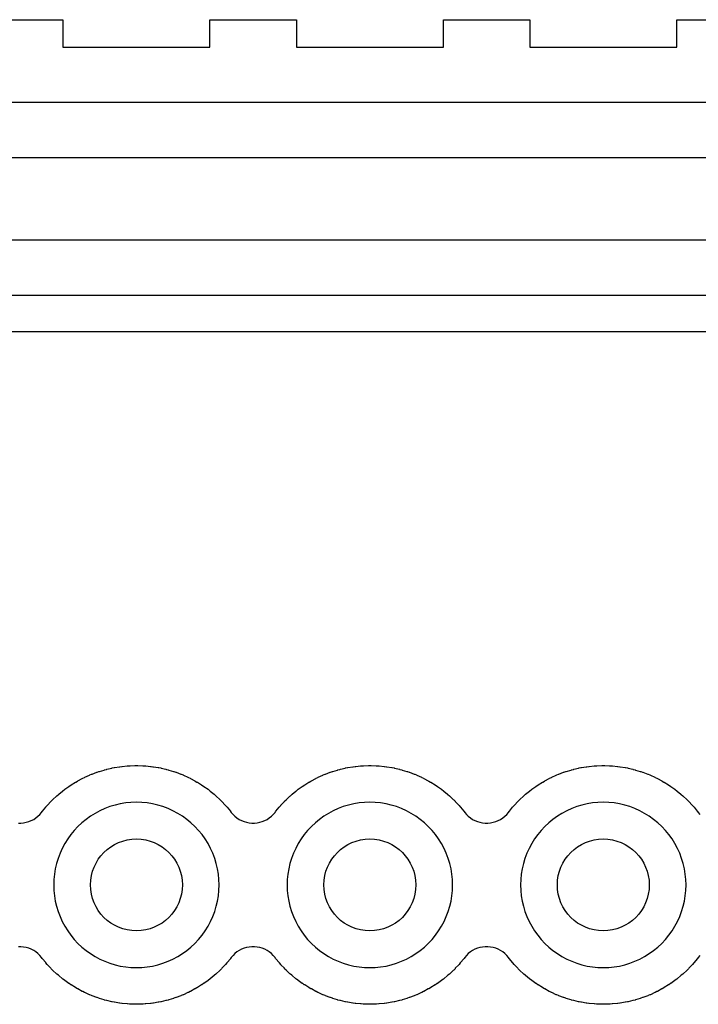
# Model space of a CAD drawing. Header units: millimetres. Extents: x 0 to 200, y 0 to 150.
# Tile 5 of 36: x 38 to 45, y 6 to 17. Entities that reach past the tile are written whole.
import ezdxf

# ---------------------------------------------------------------- set-up
doc = ezdxf.new("R2010")
doc.units = ezdxf.units.MM
for name, color, linetype in [('COPPER_KEEP_ref', 8, 'Continuous'), ('COPPER_REMOVE', 3, 'Continuous'), ('DRILL_1.0', 4, 'Continuous')]:
    doc.layers.add(name, color=color, linetype=linetype)

msp = doc.modelspace()

# ---------------------------------------------------------------- linework, layer by layer
at = {"layer": 'COPPER_KEEP_ref'}
for points in [[(37.41, 17.023), (38.35, 17.023), (38.35, 16.723), (39.95, 16.723), (39.95, 17.023), (40.89, 17.023), (40.89, 16.723), (42.49, 16.723), (42.49, 17.023), (43.43, 17.023), (43.43, 16.723), (45.03, 16.723), (45.03, 17.023), (45.97, 17.023), (45.97, 16.723), (47.57, 16.723), (47.57, 17.023), (48.51, 17.023), (48.51, 16.723), (50.11, 16.723), (50.11, 17.023), (51.05, 17.023), (51.05, 16.723), (52.65, 16.723)], [(54.39, 16.123), (31.826, 16.123)], [(31.7, 15.523), (54.09, 15.523)], [(51.85, 14.623), (30.424, 14.623)], [(30.3, 14.023), (51.55, 14.023)], [(50.85, 13.623), (30.302, 13.623)], [(37.866, 8.276), (37.894, 8.276), (37.923, 8.279), (37.952, 8.285), (37.979, 8.293), (38.006, 8.304), (38.032, 8.317), (38.056, 8.333), (38.079, 8.351), (38.099, 8.371), (38.118, 8.393), (38.125, 8.403), (38.128, 8.407), (38.163, 8.448), (38.166, 8.452), (38.18, 8.468), (38.183, 8.472), (38.22, 8.511), (38.223, 8.515), (38.238, 8.53), (38.242, 8.533), (38.281, 8.57), (38.285, 8.573), (38.301, 8.587), (38.305, 8.59), (38.346, 8.625), (38.35, 8.628), (38.367, 8.641), (38.371, 8.644), (38.415, 8.675), (38.419, 8.678), (38.437, 8.69), (38.441, 8.692), (38.487, 8.721), (38.491, 8.723), (38.509, 8.734), (38.514, 8.736), (38.561, 8.762), (38.566, 8.764), (38.585, 8.773), (38.589, 8.776), (38.638, 8.798), (38.643, 8.8), (38.662, 8.808), (38.667, 8.81), (38.718, 8.829), (38.722, 8.83), (38.742, 8.837), (38.747, 8.839), (38.799, 8.854), (38.803, 8.856), (38.824, 8.861), (38.829, 8.862), (38.881, 8.875), (38.886, 8.876), (38.907, 8.88), (38.912, 8.881), (38.965, 8.89), (38.97, 8.89), (38.991, 8.893), (38.996, 8.894), (39.049, 8.899), (39.054, 8.899), (39.076, 8.901), (39.081, 8.901), (39.134, 8.903), (39.139, 8.903), (39.161, 8.903), (39.166, 8.903), (39.219, 8.901), (39.224, 8.901), (39.246, 8.899), (39.251, 8.899), (39.304, 8.894), (39.309, 8.893), (39.33, 8.89), (39.335, 8.89), (39.388, 8.881), (39.393, 8.88), (39.414, 8.876), (39.419, 8.875), (39.471, 8.862), (39.476, 8.861), (39.497, 8.856), (39.501, 8.854), (39.553, 8.839), (39.558, 8.837), (39.578, 8.83), (39.582, 8.829), (39.633, 8.81), (39.638, 8.808), (39.657, 8.8), (39.662, 8.798), (39.711, 8.776), (39.715, 8.773), (39.734, 8.764), (39.739, 8.762), (39.786, 8.736), (39.791, 8.734), (39.809, 8.723), (39.813, 8.721), (39.859, 8.692), (39.863, 8.69), (39.881, 8.678), (39.885, 8.675), (39.929, 8.644), (39.933, 8.641), (39.95, 8.628), (39.954, 8.625), (39.995, 8.59), (39.999, 8.587), (40.015, 8.573), (40.019, 8.57), (40.058, 8.533), (40.062, 8.53), (40.077, 8.515), (40.08, 8.511), (40.117, 8.472), (40.12, 8.468), (40.134, 8.452), (40.137, 8.448), (40.172, 8.407), (40.175, 8.403), (40.182, 8.393), (40.201, 8.371), (40.221, 8.351), (40.244, 8.333), (40.268, 8.317), (40.294, 8.304), (40.321, 8.293), (40.348, 8.285), (40.377, 8.279), (40.406, 8.276), (40.434, 8.276), (40.463, 8.279), (40.492, 8.285), (40.519, 8.293), (40.546, 8.304), (40.572, 8.317), (40.596, 8.333), (40.619, 8.351), (40.639, 8.371), (40.658, 8.393), (40.665, 8.403), (40.668, 8.407), (40.703, 8.448), (40.706, 8.452), (40.72, 8.468), (40.723, 8.472), (40.76, 8.511), (40.763, 8.515), (40.778, 8.53), (40.782, 8.533), (40.821, 8.57), (40.825, 8.573), (40.841, 8.587), (40.845, 8.59), (40.886, 8.625), (40.89, 8.628), (40.907, 8.641), (40.911, 8.644), (40.955, 8.675), (40.959, 8.678), (40.977, 8.69), (40.981, 8.692), (41.027, 8.721), (41.031, 8.723), (41.049, 8.734), (41.054, 8.736), (41.101, 8.762), (41.106, 8.764), (41.125, 8.773), (41.129, 8.776), (41.178, 8.798), (41.183, 8.8), (41.202, 8.808), (41.207, 8.81), (41.258, 8.829), (41.262, 8.83), (41.282, 8.837), (41.287, 8.839), (41.339, 8.854), (41.343, 8.856), (41.364, 8.861), (41.369, 8.862), (41.421, 8.875), (41.426, 8.876), (41.447, 8.88), (41.452, 8.881), (41.505, 8.89), (41.51, 8.89), (41.531, 8.893), (41.536, 8.894), (41.589, 8.899), (41.594, 8.899), (41.616, 8.901), (41.621, 8.901), (41.674, 8.903), (41.679, 8.903), (41.701, 8.903), (41.706, 8.903), (41.759, 8.901), (41.764, 8.901), (41.786, 8.899), (41.791, 8.899), (41.844, 8.894), (41.849, 8.893), (41.87, 8.89), (41.875, 8.89), (41.928, 8.881), (41.933, 8.88), (41.954, 8.876), (41.959, 8.875), (42.011, 8.862), (42.016, 8.861), (42.037, 8.856), (42.041, 8.854), (42.093, 8.839), (42.098, 8.837), (42.118, 8.83), (42.122, 8.829), (42.173, 8.81), (42.178, 8.808), (42.197, 8.8), (42.202, 8.798), (42.251, 8.776), (42.255, 8.773), (42.274, 8.764), (42.279, 8.762), (42.326, 8.736), (42.331, 8.734), (42.349, 8.723), (42.353, 8.721), (42.399, 8.692), (42.403, 8.69), (42.421, 8.678), (42.425, 8.675), (42.469, 8.644), (42.473, 8.641), (42.49, 8.628), (42.494, 8.625), (42.535, 8.59), (42.539, 8.587), (42.555, 8.573), (42.559, 8.57), (42.598, 8.533), (42.602, 8.53), (42.617, 8.515), (42.62, 8.511), (42.657, 8.472), (42.66, 8.468), (42.674, 8.452), (42.677, 8.448), (42.712, 8.407), (42.715, 8.403), (42.722, 8.393), (42.741, 8.371), (42.761, 8.351), (42.784, 8.333), (42.808, 8.317), (42.834, 8.304), (42.861, 8.293), (42.888, 8.285), (42.917, 8.279), (42.946, 8.276), (42.974, 8.276), (43.003, 8.279), (43.032, 8.285), (43.059, 8.293), (43.086, 8.304), (43.112, 8.317), (43.136, 8.333), (43.159, 8.351), (43.179, 8.371), (43.198, 8.393), (43.205, 8.403), (43.208, 8.407), (43.243, 8.448), (43.246, 8.452), (43.26, 8.468), (43.263, 8.472), (43.3, 8.511), (43.303, 8.515), (43.318, 8.53), (43.322, 8.533), (43.361, 8.57), (43.365, 8.573), (43.381, 8.587), (43.385, 8.59), (43.426, 8.625), (43.43, 8.628), (43.447, 8.641), (43.451, 8.644), (43.495, 8.675), (43.499, 8.678), (43.517, 8.69), (43.521, 8.692), (43.567, 8.721), (43.571, 8.723), (43.589, 8.734), (43.594, 8.736), (43.641, 8.762), (43.646, 8.764), (43.665, 8.773), (43.669, 8.776), (43.718, 8.798), (43.723, 8.8), (43.742, 8.808), (43.747, 8.81), (43.798, 8.829), (43.802, 8.83), (43.822, 8.837), (43.827, 8.839), (43.879, 8.854), (43.883, 8.856), (43.904, 8.861), (43.909, 8.862), (43.961, 8.875), (43.966, 8.876), (43.987, 8.88), (43.992, 8.881), (44.045, 8.89), (44.05, 8.89), (44.071, 8.893), (44.076, 8.894), (44.129, 8.899), (44.134, 8.899), (44.156, 8.901), (44.161, 8.901), (44.214, 8.903), (44.219, 8.903), (44.241, 8.903), (44.246, 8.903), (44.299, 8.901), (44.304, 8.901), (44.326, 8.899), (44.331, 8.899), (44.384, 8.894), (44.389, 8.893), (44.41, 8.89), (44.415, 8.89), (44.468, 8.881), (44.473, 8.88), (44.494, 8.876), (44.499, 8.875), (44.551, 8.862), (44.556, 8.861), (44.577, 8.856), (44.581, 8.854), (44.633, 8.839), (44.638, 8.837), (44.658, 8.83), (44.662, 8.829), (44.713, 8.81), (44.718, 8.808), (44.737, 8.8), (44.742, 8.798), (44.791, 8.776), (44.795, 8.773), (44.814, 8.764), (44.819, 8.762), (44.866, 8.736), (44.871, 8.734), (44.889, 8.723), (44.893, 8.721), (44.939, 8.692), (44.943, 8.69), (44.961, 8.678), (44.965, 8.675), (45.009, 8.644), (45.013, 8.641), (45.03, 8.628), (45.034, 8.625), (45.075, 8.59), (45.079, 8.587), (45.095, 8.573), (45.099, 8.57), (45.138, 8.533), (45.142, 8.53), (45.157, 8.515), (45.16, 8.511), (45.197, 8.472), (45.2, 8.468), (45.214, 8.452), (45.217, 8.448), (45.252, 8.407), (45.255, 8.403), (45.262, 8.393), (45.281, 8.371)], [(45.281, 6.835), (45.262, 6.813), (45.255, 6.803), (45.252, 6.799), (45.217, 6.758), (45.214, 6.754), (45.2, 6.738), (45.197, 6.734), (45.16, 6.695), (45.157, 6.691), (45.142, 6.676), (45.138, 6.673), (45.099, 6.636), (45.095, 6.633), (45.079, 6.619), (45.075, 6.616), (45.034, 6.581), (45.03, 6.578), (45.013, 6.565), (45.009, 6.562), (44.965, 6.531), (44.961, 6.528), (44.943, 6.516), (44.939, 6.514), (44.893, 6.485), (44.889, 6.483), (44.871, 6.472), (44.866, 6.47), (44.819, 6.444), (44.814, 6.442), (44.795, 6.433), (44.791, 6.43), (44.742, 6.408), (44.737, 6.406), (44.718, 6.398), (44.713, 6.396), (44.662, 6.377), (44.658, 6.376), (44.638, 6.369), (44.633, 6.367), (44.581, 6.352), (44.577, 6.35), (44.556, 6.345), (44.551, 6.344), (44.499, 6.331), (44.494, 6.33), (44.473, 6.326), (44.468, 6.325), (44.415, 6.316), (44.41, 6.316), (44.389, 6.313), (44.384, 6.312), (44.331, 6.307), (44.326, 6.307), (44.304, 6.305), (44.299, 6.305), (44.246, 6.303), (44.241, 6.303), (44.219, 6.303), (44.214, 6.303), (44.161, 6.305), (44.156, 6.305), (44.134, 6.307), (44.129, 6.307), (44.076, 6.312), (44.071, 6.313), (44.05, 6.316), (44.045, 6.316), (43.992, 6.325), (43.987, 6.326), (43.966, 6.33), (43.961, 6.331), (43.909, 6.344), (43.904, 6.345), (43.883, 6.35), (43.879, 6.352), (43.827, 6.367), (43.822, 6.369), (43.802, 6.376), (43.798, 6.377), (43.747, 6.396), (43.742, 6.398), (43.723, 6.406), (43.718, 6.408), (43.669, 6.43), (43.665, 6.433), (43.646, 6.442), (43.641, 6.444), (43.594, 6.47), (43.589, 6.472), (43.571, 6.483), (43.567, 6.485), (43.521, 6.514), (43.517, 6.516), (43.499, 6.528), (43.495, 6.531), (43.451, 6.562), (43.447, 6.565), (43.43, 6.578), (43.426, 6.581), (43.385, 6.616), (43.381, 6.619), (43.365, 6.633), (43.361, 6.636), (43.322, 6.673), (43.318, 6.676), (43.303, 6.691), (43.3, 6.695), (43.263, 6.734), (43.26, 6.738), (43.246, 6.754), (43.243, 6.758), (43.208, 6.799), (43.205, 6.803), (43.198, 6.813), (43.179, 6.835), (43.159, 6.855), (43.136, 6.873), (43.112, 6.889), (43.086, 6.902), (43.059, 6.913), (43.032, 6.921), (43.003, 6.927), (42.974, 6.93), (42.946, 6.93), (42.917, 6.927), (42.888, 6.921), (42.861, 6.913), (42.834, 6.902), (42.808, 6.889), (42.784, 6.873), (42.761, 6.855), (42.741, 6.835), (42.722, 6.813), (42.715, 6.803), (42.712, 6.799), (42.677, 6.758), (42.674, 6.754), (42.66, 6.738), (42.657, 6.734), (42.62, 6.695), (42.617, 6.691), (42.602, 6.676), (42.598, 6.673), (42.559, 6.636), (42.555, 6.633), (42.539, 6.619), (42.535, 6.616), (42.494, 6.581), (42.49, 6.578), (42.473, 6.565), (42.469, 6.562), (42.425, 6.531), (42.421, 6.528), (42.403, 6.516), (42.399, 6.514), (42.353, 6.485), (42.349, 6.483), (42.331, 6.472), (42.326, 6.47), (42.279, 6.444), (42.274, 6.442), (42.255, 6.433), (42.251, 6.43), (42.202, 6.408), (42.197, 6.406), (42.178, 6.398), (42.173, 6.396), (42.122, 6.377), (42.118, 6.376), (42.098, 6.369), (42.093, 6.367), (42.041, 6.352), (42.037, 6.35), (42.016, 6.345), (42.011, 6.344), (41.959, 6.331), (41.954, 6.33), (41.933, 6.326), (41.928, 6.325), (41.875, 6.316), (41.87, 6.316), (41.849, 6.313), (41.844, 6.312), (41.791, 6.307), (41.786, 6.307), (41.764, 6.305), (41.759, 6.305), (41.706, 6.303), (41.701, 6.303), (41.679, 6.303), (41.674, 6.303), (41.621, 6.305), (41.616, 6.305), (41.594, 6.307), (41.589, 6.307), (41.536, 6.312), (41.531, 6.313), (41.51, 6.316), (41.505, 6.316), (41.452, 6.325), (41.447, 6.326), (41.426, 6.33), (41.421, 6.331), (41.369, 6.344), (41.364, 6.345), (41.343, 6.35), (41.339, 6.352), (41.287, 6.367), (41.282, 6.369), (41.262, 6.376), (41.258, 6.377), (41.207, 6.396), (41.202, 6.398), (41.183, 6.406), (41.178, 6.408), (41.129, 6.43), (41.125, 6.433), (41.106, 6.442), (41.101, 6.444), (41.054, 6.47), (41.049, 6.472), (41.031, 6.483), (41.027, 6.485), (40.981, 6.514), (40.977, 6.516), (40.959, 6.528), (40.955, 6.531), (40.911, 6.562), (40.907, 6.565), (40.89, 6.578), (40.886, 6.581), (40.845, 6.616), (40.841, 6.619), (40.825, 6.633), (40.821, 6.636), (40.782, 6.673), (40.778, 6.676), (40.763, 6.691), (40.76, 6.695), (40.723, 6.734), (40.72, 6.738), (40.706, 6.754), (40.703, 6.758), (40.668, 6.799), (40.665, 6.803), (40.658, 6.813), (40.639, 6.835), (40.619, 6.855), (40.596, 6.873), (40.572, 6.889), (40.546, 6.902), (40.519, 6.913), (40.492, 6.921), (40.463, 6.927), (40.434, 6.93), (40.406, 6.93), (40.377, 6.927), (40.348, 6.921), (40.321, 6.913), (40.294, 6.902), (40.268, 6.889), (40.244, 6.873), (40.221, 6.855), (40.201, 6.835), (40.182, 6.813), (40.175, 6.803), (40.172, 6.799), (40.137, 6.758), (40.134, 6.754), (40.12, 6.738), (40.117, 6.734), (40.08, 6.695), (40.077, 6.691), (40.062, 6.676), (40.058, 6.673), (40.019, 6.636), (40.015, 6.633), (39.999, 6.619), (39.995, 6.616), (39.954, 6.581), (39.95, 6.578), (39.933, 6.565), (39.929, 6.562), (39.885, 6.531), (39.881, 6.528), (39.863, 6.516), (39.859, 6.514), (39.813, 6.485), (39.809, 6.483), (39.791, 6.472), (39.786, 6.47), (39.739, 6.444), (39.734, 6.442), (39.715, 6.433), (39.711, 6.43), (39.662, 6.408), (39.657, 6.406), (39.638, 6.398), (39.633, 6.396), (39.582, 6.377), (39.578, 6.376), (39.558, 6.369), (39.553, 6.367), (39.501, 6.352), (39.497, 6.35), (39.476, 6.345), (39.471, 6.344), (39.419, 6.331), (39.414, 6.33), (39.393, 6.326), (39.388, 6.325), (39.335, 6.316), (39.33, 6.316), (39.309, 6.313), (39.304, 6.312), (39.251, 6.307), (39.246, 6.307), (39.224, 6.305), (39.219, 6.305), (39.166, 6.303), (39.161, 6.303), (39.139, 6.303), (39.134, 6.303), (39.081, 6.305), (39.076, 6.305), (39.054, 6.307), (39.049, 6.307), (38.996, 6.312), (38.991, 6.313), (38.97, 6.316), (38.965, 6.316), (38.912, 6.325), (38.907, 6.326), (38.886, 6.33), (38.881, 6.331), (38.829, 6.344), (38.824, 6.345), (38.803, 6.35), (38.799, 6.352), (38.747, 6.367), (38.742, 6.369), (38.722, 6.376), (38.718, 6.377), (38.667, 6.396), (38.662, 6.398), (38.643, 6.406), (38.638, 6.408), (38.589, 6.43), (38.585, 6.433), (38.566, 6.442), (38.561, 6.444), (38.514, 6.47), (38.509, 6.472), (38.491, 6.483), (38.487, 6.485), (38.441, 6.514), (38.437, 6.516), (38.419, 6.528), (38.415, 6.531), (38.371, 6.562), (38.367, 6.565), (38.35, 6.578), (38.346, 6.581), (38.305, 6.616), (38.301, 6.619), (38.285, 6.633), (38.281, 6.636), (38.242, 6.673), (38.238, 6.676), (38.223, 6.691), (38.22, 6.695), (38.183, 6.734), (38.18, 6.738), (38.166, 6.754), (38.163, 6.758), (38.128, 6.799), (38.125, 6.803), (38.118, 6.813), (38.099, 6.835), (38.079, 6.855), (38.056, 6.873), (38.032, 6.889), (38.006, 6.902), (37.979, 6.913), (37.952, 6.921), (37.923, 6.927), (37.894, 6.93), (37.866, 6.93)]]:
    msp.add_lwpolyline(points, dxfattribs=at)
for points in [[(38.298, 7.314), (38.319, 7.259), (38.343, 7.205), (38.371, 7.153), (38.402, 7.103), (38.436, 7.055), (38.473, 7.01), (38.514, 6.967), (38.557, 6.926), (38.602, 6.889), (38.65, 6.855), (38.7, 6.824), (38.752, 6.796), (38.806, 6.772), (38.861, 6.751), (38.917, 6.734), (38.974, 6.72), (39.033, 6.711), (39.091, 6.705), (39.15, 6.703), (39.209, 6.705), (39.267, 6.711), (39.326, 6.72), (39.383, 6.734), (39.439, 6.751), (39.494, 6.772), (39.548, 6.796), (39.6, 6.824), (39.65, 6.855), (39.698, 6.889), (39.743, 6.926), (39.786, 6.967), (39.827, 7.01), (39.864, 7.055), (39.898, 7.103), (39.929, 7.153), (39.957, 7.205), (39.981, 7.259), (40.002, 7.314), (40.019, 7.37), (40.033, 7.427), (40.042, 7.486), (40.048, 7.544), (40.05, 7.603), (40.048, 7.662), (40.042, 7.72), (40.033, 7.779), (40.019, 7.836), (40.002, 7.892), (39.981, 7.947), (39.957, 8.001), (39.929, 8.053), (39.898, 8.103), (39.864, 8.151), (39.827, 8.196), (39.786, 8.239), (39.743, 8.28), (39.698, 8.317), (39.65, 8.351), (39.6, 8.382), (39.548, 8.41), (39.494, 8.434), (39.439, 8.455), (39.383, 8.472), (39.326, 8.486), (39.267, 8.495), (39.209, 8.501), (39.15, 8.503), (39.091, 8.501), (39.033, 8.495), (38.974, 8.486), (38.917, 8.472), (38.861, 8.455), (38.806, 8.434), (38.752, 8.41), (38.7, 8.382), (38.65, 8.351), (38.602, 8.317), (38.557, 8.28), (38.514, 8.239), (38.473, 8.196), (38.436, 8.151), (38.402, 8.103), (38.371, 8.053), (38.343, 8.001), (38.319, 7.947), (38.298, 7.892), (38.281, 7.836), (38.267, 7.779), (38.258, 7.72), (38.252, 7.662), (38.25, 7.603), (38.252, 7.544), (38.258, 7.486), (38.267, 7.427), (38.281, 7.37), (38.298, 7.314)], [(40.838, 7.314), (40.859, 7.259), (40.883, 7.205), (40.911, 7.153), (40.942, 7.103), (40.976, 7.055), (41.013, 7.01), (41.054, 6.967), (41.097, 6.926), (41.142, 6.889), (41.19, 6.855), (41.24, 6.824), (41.292, 6.796), (41.346, 6.772), (41.401, 6.751), (41.457, 6.734), (41.514, 6.72), (41.573, 6.711), (41.631, 6.705), (41.69, 6.703), (41.749, 6.705), (41.807, 6.711), (41.866, 6.72), (41.923, 6.734), (41.979, 6.751), (42.034, 6.772), (42.088, 6.796), (42.14, 6.824), (42.19, 6.855), (42.238, 6.889), (42.283, 6.926), (42.326, 6.967), (42.367, 7.01), (42.404, 7.055), (42.438, 7.103), (42.469, 7.153), (42.497, 7.205), (42.521, 7.259), (42.542, 7.314), (42.559, 7.37), (42.573, 7.427), (42.582, 7.486), (42.588, 7.544), (42.59, 7.603), (42.588, 7.662), (42.582, 7.72), (42.573, 7.779), (42.559, 7.836), (42.542, 7.892), (42.521, 7.947), (42.497, 8.001), (42.469, 8.053), (42.438, 8.103), (42.404, 8.151), (42.367, 8.196), (42.326, 8.239), (42.283, 8.28), (42.238, 8.317), (42.19, 8.351), (42.14, 8.382), (42.088, 8.41), (42.034, 8.434), (41.979, 8.455), (41.923, 8.472), (41.866, 8.486), (41.807, 8.495), (41.749, 8.501), (41.69, 8.503), (41.631, 8.501), (41.573, 8.495), (41.514, 8.486), (41.457, 8.472), (41.401, 8.455), (41.346, 8.434), (41.292, 8.41), (41.24, 8.382), (41.19, 8.351), (41.142, 8.317), (41.097, 8.28), (41.054, 8.239), (41.013, 8.196), (40.976, 8.151), (40.942, 8.103), (40.911, 8.053), (40.883, 8.001), (40.859, 7.947), (40.838, 7.892), (40.821, 7.836), (40.807, 7.779), (40.798, 7.72), (40.792, 7.662), (40.79, 7.603), (40.792, 7.544), (40.798, 7.486), (40.807, 7.427), (40.821, 7.37), (40.838, 7.314)], [(43.378, 7.314), (43.399, 7.259), (43.423, 7.205), (43.451, 7.153), (43.482, 7.103), (43.516, 7.055), (43.553, 7.01), (43.594, 6.967), (43.637, 6.926), (43.682, 6.889), (43.73, 6.855), (43.78, 6.824), (43.832, 6.796), (43.886, 6.772), (43.941, 6.751), (43.997, 6.734), (44.054, 6.72), (44.113, 6.711), (44.171, 6.705), (44.23, 6.703), (44.289, 6.705), (44.347, 6.711), (44.406, 6.72), (44.463, 6.734), (44.519, 6.751), (44.574, 6.772), (44.628, 6.796), (44.68, 6.824), (44.73, 6.855), (44.778, 6.889), (44.823, 6.926), (44.866, 6.967), (44.907, 7.01), (44.944, 7.055), (44.978, 7.103), (45.009, 7.153), (45.037, 7.205), (45.061, 7.259), (45.082, 7.314), (45.099, 7.37), (45.113, 7.427), (45.122, 7.486), (45.128, 7.544), (45.13, 7.603), (45.128, 7.662), (45.122, 7.72), (45.113, 7.779), (45.099, 7.836), (45.082, 7.892), (45.061, 7.947), (45.037, 8.001), (45.009, 8.053), (44.978, 8.103), (44.944, 8.151), (44.907, 8.196), (44.866, 8.239), (44.823, 8.28), (44.778, 8.317), (44.73, 8.351), (44.68, 8.382), (44.628, 8.41), (44.574, 8.434), (44.519, 8.455), (44.463, 8.472), (44.406, 8.486), (44.347, 8.495), (44.289, 8.501), (44.23, 8.503), (44.171, 8.501), (44.113, 8.495), (44.054, 8.486), (43.997, 8.472), (43.941, 8.455), (43.886, 8.434), (43.832, 8.41), (43.78, 8.382), (43.73, 8.351), (43.682, 8.317), (43.637, 8.28), (43.594, 8.239), (43.553, 8.196), (43.516, 8.151), (43.482, 8.103), (43.451, 8.053), (43.423, 8.001), (43.399, 7.947), (43.378, 7.892), (43.361, 7.836), (43.347, 7.779), (43.338, 7.72), (43.332, 7.662), (43.33, 7.603), (43.332, 7.544), (43.338, 7.486), (43.347, 7.427), (43.361, 7.37), (43.378, 7.314)]]:
    msp.add_lwpolyline(points, close=True, dxfattribs=at)
at = {"layer": 'COPPER_REMOVE'}
for points in [[(37.41, 17.023), (38.35, 17.023), (38.35, 16.723), (39.95, 16.723), (39.95, 17.023), (40.89, 17.023), (40.89, 16.723), (42.49, 16.723), (42.49, 17.023), (43.43, 17.023), (43.43, 16.723), (45.03, 16.723), (45.03, 17.023), (45.97, 17.023), (45.97, 16.723), (47.57, 16.723), (47.57, 17.023), (48.51, 17.023), (48.51, 16.723), (50.11, 16.723), (50.11, 17.023), (51.05, 17.023), (51.05, 16.723), (52.65, 16.723)], [(54.39, 16.123), (31.826, 16.123)], [(31.7, 15.523), (54.09, 15.523)], [(51.85, 14.623), (30.424, 14.623)], [(30.3, 14.023), (51.55, 14.023)], [(50.85, 13.623), (30.302, 13.623)], [(37.866, 8.276), (37.894, 8.276), (37.923, 8.279), (37.952, 8.285), (37.979, 8.293), (38.006, 8.304), (38.032, 8.317), (38.056, 8.333), (38.079, 8.351), (38.099, 8.371), (38.118, 8.393), (38.125, 8.403), (38.128, 8.407), (38.163, 8.448), (38.166, 8.452), (38.18, 8.468), (38.183, 8.472), (38.22, 8.511), (38.223, 8.515), (38.238, 8.53), (38.242, 8.533), (38.281, 8.57), (38.285, 8.573), (38.301, 8.587), (38.305, 8.59), (38.346, 8.625), (38.35, 8.628), (38.367, 8.641), (38.371, 8.644), (38.415, 8.675), (38.419, 8.678), (38.437, 8.69), (38.441, 8.692), (38.487, 8.721), (38.491, 8.723), (38.509, 8.734), (38.514, 8.736), (38.561, 8.762), (38.566, 8.764), (38.585, 8.773), (38.589, 8.776), (38.638, 8.798), (38.643, 8.8), (38.662, 8.808), (38.667, 8.81), (38.718, 8.829), (38.722, 8.83), (38.742, 8.837), (38.747, 8.839), (38.799, 8.854), (38.803, 8.856), (38.824, 8.861), (38.829, 8.862), (38.881, 8.875), (38.886, 8.876), (38.907, 8.88), (38.912, 8.881), (38.965, 8.89), (38.97, 8.89), (38.991, 8.893), (38.996, 8.894), (39.049, 8.899), (39.054, 8.899), (39.076, 8.901), (39.081, 8.901), (39.134, 8.903), (39.139, 8.903), (39.161, 8.903), (39.166, 8.903), (39.219, 8.901), (39.224, 8.901), (39.246, 8.899), (39.251, 8.899), (39.304, 8.894), (39.309, 8.893), (39.33, 8.89), (39.335, 8.89), (39.388, 8.881), (39.393, 8.88), (39.414, 8.876), (39.419, 8.875), (39.471, 8.862), (39.476, 8.861), (39.497, 8.856), (39.501, 8.854), (39.553, 8.839), (39.558, 8.837), (39.578, 8.83), (39.582, 8.829), (39.633, 8.81), (39.638, 8.808), (39.657, 8.8), (39.662, 8.798), (39.711, 8.776), (39.715, 8.773), (39.734, 8.764), (39.739, 8.762), (39.786, 8.736), (39.791, 8.734), (39.809, 8.723), (39.813, 8.721), (39.859, 8.692), (39.863, 8.69), (39.881, 8.678), (39.885, 8.675), (39.929, 8.644), (39.933, 8.641), (39.95, 8.628), (39.954, 8.625), (39.995, 8.59), (39.999, 8.587), (40.015, 8.573), (40.019, 8.57), (40.058, 8.533), (40.062, 8.53), (40.077, 8.515), (40.08, 8.511), (40.117, 8.472), (40.12, 8.468), (40.134, 8.452), (40.137, 8.448), (40.172, 8.407), (40.175, 8.403), (40.182, 8.393), (40.201, 8.371), (40.221, 8.351), (40.244, 8.333), (40.268, 8.317), (40.294, 8.304), (40.321, 8.293), (40.348, 8.285), (40.377, 8.279), (40.406, 8.276), (40.434, 8.276), (40.463, 8.279), (40.492, 8.285), (40.519, 8.293), (40.546, 8.304), (40.572, 8.317), (40.596, 8.333), (40.619, 8.351), (40.639, 8.371), (40.658, 8.393), (40.665, 8.403), (40.668, 8.407), (40.703, 8.448), (40.706, 8.452), (40.72, 8.468), (40.723, 8.472), (40.76, 8.511), (40.763, 8.515), (40.778, 8.53), (40.782, 8.533), (40.821, 8.57), (40.825, 8.573), (40.841, 8.587), (40.845, 8.59), (40.886, 8.625), (40.89, 8.628), (40.907, 8.641), (40.911, 8.644), (40.955, 8.675), (40.959, 8.678), (40.977, 8.69), (40.981, 8.692), (41.027, 8.721), (41.031, 8.723), (41.049, 8.734), (41.054, 8.736), (41.101, 8.762), (41.106, 8.764), (41.125, 8.773), (41.129, 8.776), (41.178, 8.798), (41.183, 8.8), (41.202, 8.808), (41.207, 8.81), (41.258, 8.829), (41.262, 8.83), (41.282, 8.837), (41.287, 8.839), (41.339, 8.854), (41.343, 8.856), (41.364, 8.861), (41.369, 8.862), (41.421, 8.875), (41.426, 8.876), (41.447, 8.88), (41.452, 8.881), (41.505, 8.89), (41.51, 8.89), (41.531, 8.893), (41.536, 8.894), (41.589, 8.899), (41.594, 8.899), (41.616, 8.901), (41.621, 8.901), (41.674, 8.903), (41.679, 8.903), (41.701, 8.903), (41.706, 8.903), (41.759, 8.901), (41.764, 8.901), (41.786, 8.899), (41.791, 8.899), (41.844, 8.894), (41.849, 8.893), (41.87, 8.89), (41.875, 8.89), (41.928, 8.881), (41.933, 8.88), (41.954, 8.876), (41.959, 8.875), (42.011, 8.862), (42.016, 8.861), (42.037, 8.856), (42.041, 8.854), (42.093, 8.839), (42.098, 8.837), (42.118, 8.83), (42.122, 8.829), (42.173, 8.81), (42.178, 8.808), (42.197, 8.8), (42.202, 8.798), (42.251, 8.776), (42.255, 8.773), (42.274, 8.764), (42.279, 8.762), (42.326, 8.736), (42.331, 8.734), (42.349, 8.723), (42.353, 8.721), (42.399, 8.692), (42.403, 8.69), (42.421, 8.678), (42.425, 8.675), (42.469, 8.644), (42.473, 8.641), (42.49, 8.628), (42.494, 8.625), (42.535, 8.59), (42.539, 8.587), (42.555, 8.573), (42.559, 8.57), (42.598, 8.533), (42.602, 8.53), (42.617, 8.515), (42.62, 8.511), (42.657, 8.472), (42.66, 8.468), (42.674, 8.452), (42.677, 8.448), (42.712, 8.407), (42.715, 8.403), (42.722, 8.393), (42.741, 8.371), (42.761, 8.351), (42.784, 8.333), (42.808, 8.317), (42.834, 8.304), (42.861, 8.293), (42.888, 8.285), (42.917, 8.279), (42.946, 8.276), (42.974, 8.276), (43.003, 8.279), (43.032, 8.285), (43.059, 8.293), (43.086, 8.304), (43.112, 8.317), (43.136, 8.333), (43.159, 8.351), (43.179, 8.371), (43.198, 8.393), (43.205, 8.403), (43.208, 8.407), (43.243, 8.448), (43.246, 8.452), (43.26, 8.468), (43.263, 8.472), (43.3, 8.511), (43.303, 8.515), (43.318, 8.53), (43.322, 8.533), (43.361, 8.57), (43.365, 8.573), (43.381, 8.587), (43.385, 8.59), (43.426, 8.625), (43.43, 8.628), (43.447, 8.641), (43.451, 8.644), (43.495, 8.675), (43.499, 8.678), (43.517, 8.69), (43.521, 8.692), (43.567, 8.721), (43.571, 8.723), (43.589, 8.734), (43.594, 8.736), (43.641, 8.762), (43.646, 8.764), (43.665, 8.773), (43.669, 8.776), (43.718, 8.798), (43.723, 8.8), (43.742, 8.808), (43.747, 8.81), (43.798, 8.829), (43.802, 8.83), (43.822, 8.837), (43.827, 8.839), (43.879, 8.854), (43.883, 8.856), (43.904, 8.861), (43.909, 8.862), (43.961, 8.875), (43.966, 8.876), (43.987, 8.88), (43.992, 8.881), (44.045, 8.89), (44.05, 8.89), (44.071, 8.893), (44.076, 8.894), (44.129, 8.899), (44.134, 8.899), (44.156, 8.901), (44.161, 8.901), (44.214, 8.903), (44.219, 8.903), (44.241, 8.903), (44.246, 8.903), (44.299, 8.901), (44.304, 8.901), (44.326, 8.899), (44.331, 8.899), (44.384, 8.894), (44.389, 8.893), (44.41, 8.89), (44.415, 8.89), (44.468, 8.881), (44.473, 8.88), (44.494, 8.876), (44.499, 8.875), (44.551, 8.862), (44.556, 8.861), (44.577, 8.856), (44.581, 8.854), (44.633, 8.839), (44.638, 8.837), (44.658, 8.83), (44.662, 8.829), (44.713, 8.81), (44.718, 8.808), (44.737, 8.8), (44.742, 8.798), (44.791, 8.776), (44.795, 8.773), (44.814, 8.764), (44.819, 8.762), (44.866, 8.736), (44.871, 8.734), (44.889, 8.723), (44.893, 8.721), (44.939, 8.692), (44.943, 8.69), (44.961, 8.678), (44.965, 8.675), (45.009, 8.644), (45.013, 8.641), (45.03, 8.628), (45.034, 8.625), (45.075, 8.59), (45.079, 8.587), (45.095, 8.573), (45.099, 8.57), (45.138, 8.533), (45.142, 8.53), (45.157, 8.515), (45.16, 8.511), (45.197, 8.472), (45.2, 8.468), (45.214, 8.452), (45.217, 8.448), (45.252, 8.407), (45.255, 8.403), (45.262, 8.393), (45.281, 8.371)], [(45.281, 6.835), (45.262, 6.813), (45.255, 6.803), (45.252, 6.799), (45.217, 6.758), (45.214, 6.754), (45.2, 6.738), (45.197, 6.734), (45.16, 6.695), (45.157, 6.691), (45.142, 6.676), (45.138, 6.673), (45.099, 6.636), (45.095, 6.633), (45.079, 6.619), (45.075, 6.616), (45.034, 6.581), (45.03, 6.578), (45.013, 6.565), (45.009, 6.562), (44.965, 6.531), (44.961, 6.528), (44.943, 6.516), (44.939, 6.514), (44.893, 6.485), (44.889, 6.483), (44.871, 6.472), (44.866, 6.47), (44.819, 6.444), (44.814, 6.442), (44.795, 6.433), (44.791, 6.43), (44.742, 6.408), (44.737, 6.406), (44.718, 6.398), (44.713, 6.396), (44.662, 6.377), (44.658, 6.376), (44.638, 6.369), (44.633, 6.367), (44.581, 6.352), (44.577, 6.35), (44.556, 6.345), (44.551, 6.344), (44.499, 6.331), (44.494, 6.33), (44.473, 6.326), (44.468, 6.325), (44.415, 6.316), (44.41, 6.316), (44.389, 6.313), (44.384, 6.312), (44.331, 6.307), (44.326, 6.307), (44.304, 6.305), (44.299, 6.305), (44.246, 6.303), (44.241, 6.303), (44.219, 6.303), (44.214, 6.303), (44.161, 6.305), (44.156, 6.305), (44.134, 6.307), (44.129, 6.307), (44.076, 6.312), (44.071, 6.313), (44.05, 6.316), (44.045, 6.316), (43.992, 6.325), (43.987, 6.326), (43.966, 6.33), (43.961, 6.331), (43.909, 6.344), (43.904, 6.345), (43.883, 6.35), (43.879, 6.352), (43.827, 6.367), (43.822, 6.369), (43.802, 6.376), (43.798, 6.377), (43.747, 6.396), (43.742, 6.398), (43.723, 6.406), (43.718, 6.408), (43.669, 6.43), (43.665, 6.433), (43.646, 6.442), (43.641, 6.444), (43.594, 6.47), (43.589, 6.472), (43.571, 6.483), (43.567, 6.485), (43.521, 6.514), (43.517, 6.516), (43.499, 6.528), (43.495, 6.531), (43.451, 6.562), (43.447, 6.565), (43.43, 6.578), (43.426, 6.581), (43.385, 6.616), (43.381, 6.619), (43.365, 6.633), (43.361, 6.636), (43.322, 6.673), (43.318, 6.676), (43.303, 6.691), (43.3, 6.695), (43.263, 6.734), (43.26, 6.738), (43.246, 6.754), (43.243, 6.758), (43.208, 6.799), (43.205, 6.803), (43.198, 6.813), (43.179, 6.835), (43.159, 6.855), (43.136, 6.873), (43.112, 6.889), (43.086, 6.902), (43.059, 6.913), (43.032, 6.921), (43.003, 6.927), (42.974, 6.93), (42.946, 6.93), (42.917, 6.927), (42.888, 6.921), (42.861, 6.913), (42.834, 6.902), (42.808, 6.889), (42.784, 6.873), (42.761, 6.855), (42.741, 6.835), (42.722, 6.813), (42.715, 6.803), (42.712, 6.799), (42.677, 6.758), (42.674, 6.754), (42.66, 6.738), (42.657, 6.734), (42.62, 6.695), (42.617, 6.691), (42.602, 6.676), (42.598, 6.673), (42.559, 6.636), (42.555, 6.633), (42.539, 6.619), (42.535, 6.616), (42.494, 6.581), (42.49, 6.578), (42.473, 6.565), (42.469, 6.562), (42.425, 6.531), (42.421, 6.528), (42.403, 6.516), (42.399, 6.514), (42.353, 6.485), (42.349, 6.483), (42.331, 6.472), (42.326, 6.47), (42.279, 6.444), (42.274, 6.442), (42.255, 6.433), (42.251, 6.43), (42.202, 6.408), (42.197, 6.406), (42.178, 6.398), (42.173, 6.396), (42.122, 6.377), (42.118, 6.376), (42.098, 6.369), (42.093, 6.367), (42.041, 6.352), (42.037, 6.35), (42.016, 6.345), (42.011, 6.344), (41.959, 6.331), (41.954, 6.33), (41.933, 6.326), (41.928, 6.325), (41.875, 6.316), (41.87, 6.316), (41.849, 6.313), (41.844, 6.312), (41.791, 6.307), (41.786, 6.307), (41.764, 6.305), (41.759, 6.305), (41.706, 6.303), (41.701, 6.303), (41.679, 6.303), (41.674, 6.303), (41.621, 6.305), (41.616, 6.305), (41.594, 6.307), (41.589, 6.307), (41.536, 6.312), (41.531, 6.313), (41.51, 6.316), (41.505, 6.316), (41.452, 6.325), (41.447, 6.326), (41.426, 6.33), (41.421, 6.331), (41.369, 6.344), (41.364, 6.345), (41.343, 6.35), (41.339, 6.352), (41.287, 6.367), (41.282, 6.369), (41.262, 6.376), (41.258, 6.377), (41.207, 6.396), (41.202, 6.398), (41.183, 6.406), (41.178, 6.408), (41.129, 6.43), (41.125, 6.433), (41.106, 6.442), (41.101, 6.444), (41.054, 6.47), (41.049, 6.472), (41.031, 6.483), (41.027, 6.485), (40.981, 6.514), (40.977, 6.516), (40.959, 6.528), (40.955, 6.531), (40.911, 6.562), (40.907, 6.565), (40.89, 6.578), (40.886, 6.581), (40.845, 6.616), (40.841, 6.619), (40.825, 6.633), (40.821, 6.636), (40.782, 6.673), (40.778, 6.676), (40.763, 6.691), (40.76, 6.695), (40.723, 6.734), (40.72, 6.738), (40.706, 6.754), (40.703, 6.758), (40.668, 6.799), (40.665, 6.803), (40.658, 6.813), (40.639, 6.835), (40.619, 6.855), (40.596, 6.873), (40.572, 6.889), (40.546, 6.902), (40.519, 6.913), (40.492, 6.921), (40.463, 6.927), (40.434, 6.93), (40.406, 6.93), (40.377, 6.927), (40.348, 6.921), (40.321, 6.913), (40.294, 6.902), (40.268, 6.889), (40.244, 6.873), (40.221, 6.855), (40.201, 6.835), (40.182, 6.813), (40.175, 6.803), (40.172, 6.799), (40.137, 6.758), (40.134, 6.754), (40.12, 6.738), (40.117, 6.734), (40.08, 6.695), (40.077, 6.691), (40.062, 6.676), (40.058, 6.673), (40.019, 6.636), (40.015, 6.633), (39.999, 6.619), (39.995, 6.616), (39.954, 6.581), (39.95, 6.578), (39.933, 6.565), (39.929, 6.562), (39.885, 6.531), (39.881, 6.528), (39.863, 6.516), (39.859, 6.514), (39.813, 6.485), (39.809, 6.483), (39.791, 6.472), (39.786, 6.47), (39.739, 6.444), (39.734, 6.442), (39.715, 6.433), (39.711, 6.43), (39.662, 6.408), (39.657, 6.406), (39.638, 6.398), (39.633, 6.396), (39.582, 6.377), (39.578, 6.376), (39.558, 6.369), (39.553, 6.367), (39.501, 6.352), (39.497, 6.35), (39.476, 6.345), (39.471, 6.344), (39.419, 6.331), (39.414, 6.33), (39.393, 6.326), (39.388, 6.325), (39.335, 6.316), (39.33, 6.316), (39.309, 6.313), (39.304, 6.312), (39.251, 6.307), (39.246, 6.307), (39.224, 6.305), (39.219, 6.305), (39.166, 6.303), (39.161, 6.303), (39.139, 6.303), (39.134, 6.303), (39.081, 6.305), (39.076, 6.305), (39.054, 6.307), (39.049, 6.307), (38.996, 6.312), (38.991, 6.313), (38.97, 6.316), (38.965, 6.316), (38.912, 6.325), (38.907, 6.326), (38.886, 6.33), (38.881, 6.331), (38.829, 6.344), (38.824, 6.345), (38.803, 6.35), (38.799, 6.352), (38.747, 6.367), (38.742, 6.369), (38.722, 6.376), (38.718, 6.377), (38.667, 6.396), (38.662, 6.398), (38.643, 6.406), (38.638, 6.408), (38.589, 6.43), (38.585, 6.433), (38.566, 6.442), (38.561, 6.444), (38.514, 6.47), (38.509, 6.472), (38.491, 6.483), (38.487, 6.485), (38.441, 6.514), (38.437, 6.516), (38.419, 6.528), (38.415, 6.531), (38.371, 6.562), (38.367, 6.565), (38.35, 6.578), (38.346, 6.581), (38.305, 6.616), (38.301, 6.619), (38.285, 6.633), (38.281, 6.636), (38.242, 6.673), (38.238, 6.676), (38.223, 6.691), (38.22, 6.695), (38.183, 6.734), (38.18, 6.738), (38.166, 6.754), (38.163, 6.758), (38.128, 6.799), (38.125, 6.803), (38.118, 6.813), (38.099, 6.835), (38.079, 6.855), (38.056, 6.873), (38.032, 6.889), (38.006, 6.902), (37.979, 6.913), (37.952, 6.921), (37.923, 6.927), (37.894, 6.93), (37.866, 6.93)]]:
    msp.add_lwpolyline(points, dxfattribs=at)
for points in [[(38.298, 7.314), (38.319, 7.259), (38.343, 7.205), (38.371, 7.153), (38.402, 7.103), (38.436, 7.055), (38.473, 7.01), (38.514, 6.967), (38.557, 6.926), (38.602, 6.889), (38.65, 6.855), (38.7, 6.824), (38.752, 6.796), (38.806, 6.772), (38.861, 6.751), (38.917, 6.734), (38.974, 6.72), (39.033, 6.711), (39.091, 6.705), (39.15, 6.703), (39.209, 6.705), (39.267, 6.711), (39.326, 6.72), (39.383, 6.734), (39.439, 6.751), (39.494, 6.772), (39.548, 6.796), (39.6, 6.824), (39.65, 6.855), (39.698, 6.889), (39.743, 6.926), (39.786, 6.967), (39.827, 7.01), (39.864, 7.055), (39.898, 7.103), (39.929, 7.153), (39.957, 7.205), (39.981, 7.259), (40.002, 7.314), (40.019, 7.37), (40.033, 7.427), (40.042, 7.486), (40.048, 7.544), (40.05, 7.603), (40.048, 7.662), (40.042, 7.72), (40.033, 7.779), (40.019, 7.836), (40.002, 7.892), (39.981, 7.947), (39.957, 8.001), (39.929, 8.053), (39.898, 8.103), (39.864, 8.151), (39.827, 8.196), (39.786, 8.239), (39.743, 8.28), (39.698, 8.317), (39.65, 8.351), (39.6, 8.382), (39.548, 8.41), (39.494, 8.434), (39.439, 8.455), (39.383, 8.472), (39.326, 8.486), (39.267, 8.495), (39.209, 8.501), (39.15, 8.503), (39.091, 8.501), (39.033, 8.495), (38.974, 8.486), (38.917, 8.472), (38.861, 8.455), (38.806, 8.434), (38.752, 8.41), (38.7, 8.382), (38.65, 8.351), (38.602, 8.317), (38.557, 8.28), (38.514, 8.239), (38.473, 8.196), (38.436, 8.151), (38.402, 8.103), (38.371, 8.053), (38.343, 8.001), (38.319, 7.947), (38.298, 7.892), (38.281, 7.836), (38.267, 7.779), (38.258, 7.72), (38.252, 7.662), (38.25, 7.603), (38.252, 7.544), (38.258, 7.486), (38.267, 7.427), (38.281, 7.37), (38.298, 7.314)], [(40.838, 7.314), (40.859, 7.259), (40.883, 7.205), (40.911, 7.153), (40.942, 7.103), (40.976, 7.055), (41.013, 7.01), (41.054, 6.967), (41.097, 6.926), (41.142, 6.889), (41.19, 6.855), (41.24, 6.824), (41.292, 6.796), (41.346, 6.772), (41.401, 6.751), (41.457, 6.734), (41.514, 6.72), (41.573, 6.711), (41.631, 6.705), (41.69, 6.703), (41.749, 6.705), (41.807, 6.711), (41.866, 6.72), (41.923, 6.734), (41.979, 6.751), (42.034, 6.772), (42.088, 6.796), (42.14, 6.824), (42.19, 6.855), (42.238, 6.889), (42.283, 6.926), (42.326, 6.967), (42.367, 7.01), (42.404, 7.055), (42.438, 7.103), (42.469, 7.153), (42.497, 7.205), (42.521, 7.259), (42.542, 7.314), (42.559, 7.37), (42.573, 7.427), (42.582, 7.486), (42.588, 7.544), (42.59, 7.603), (42.588, 7.662), (42.582, 7.72), (42.573, 7.779), (42.559, 7.836), (42.542, 7.892), (42.521, 7.947), (42.497, 8.001), (42.469, 8.053), (42.438, 8.103), (42.404, 8.151), (42.367, 8.196), (42.326, 8.239), (42.283, 8.28), (42.238, 8.317), (42.19, 8.351), (42.14, 8.382), (42.088, 8.41), (42.034, 8.434), (41.979, 8.455), (41.923, 8.472), (41.866, 8.486), (41.807, 8.495), (41.749, 8.501), (41.69, 8.503), (41.631, 8.501), (41.573, 8.495), (41.514, 8.486), (41.457, 8.472), (41.401, 8.455), (41.346, 8.434), (41.292, 8.41), (41.24, 8.382), (41.19, 8.351), (41.142, 8.317), (41.097, 8.28), (41.054, 8.239), (41.013, 8.196), (40.976, 8.151), (40.942, 8.103), (40.911, 8.053), (40.883, 8.001), (40.859, 7.947), (40.838, 7.892), (40.821, 7.836), (40.807, 7.779), (40.798, 7.72), (40.792, 7.662), (40.79, 7.603), (40.792, 7.544), (40.798, 7.486), (40.807, 7.427), (40.821, 7.37), (40.838, 7.314)], [(43.378, 7.314), (43.399, 7.259), (43.423, 7.205), (43.451, 7.153), (43.482, 7.103), (43.516, 7.055), (43.553, 7.01), (43.594, 6.967), (43.637, 6.926), (43.682, 6.889), (43.73, 6.855), (43.78, 6.824), (43.832, 6.796), (43.886, 6.772), (43.941, 6.751), (43.997, 6.734), (44.054, 6.72), (44.113, 6.711), (44.171, 6.705), (44.23, 6.703), (44.289, 6.705), (44.347, 6.711), (44.406, 6.72), (44.463, 6.734), (44.519, 6.751), (44.574, 6.772), (44.628, 6.796), (44.68, 6.824), (44.73, 6.855), (44.778, 6.889), (44.823, 6.926), (44.866, 6.967), (44.907, 7.01), (44.944, 7.055), (44.978, 7.103), (45.009, 7.153), (45.037, 7.205), (45.061, 7.259), (45.082, 7.314), (45.099, 7.37), (45.113, 7.427), (45.122, 7.486), (45.128, 7.544), (45.13, 7.603), (45.128, 7.662), (45.122, 7.72), (45.113, 7.779), (45.099, 7.836), (45.082, 7.892), (45.061, 7.947), (45.037, 8.001), (45.009, 8.053), (44.978, 8.103), (44.944, 8.151), (44.907, 8.196), (44.866, 8.239), (44.823, 8.28), (44.778, 8.317), (44.73, 8.351), (44.68, 8.382), (44.628, 8.41), (44.574, 8.434), (44.519, 8.455), (44.463, 8.472), (44.406, 8.486), (44.347, 8.495), (44.289, 8.501), (44.23, 8.503), (44.171, 8.501), (44.113, 8.495), (44.054, 8.486), (43.997, 8.472), (43.941, 8.455), (43.886, 8.434), (43.832, 8.41), (43.78, 8.382), (43.73, 8.351), (43.682, 8.317), (43.637, 8.28), (43.594, 8.239), (43.553, 8.196), (43.516, 8.151), (43.482, 8.103), (43.451, 8.053), (43.423, 8.001), (43.399, 7.947), (43.378, 7.892), (43.361, 7.836), (43.347, 7.779), (43.338, 7.72), (43.332, 7.662), (43.33, 7.603), (43.332, 7.544), (43.338, 7.486), (43.347, 7.427), (43.361, 7.37), (43.378, 7.314)]]:
    msp.add_lwpolyline(points, close=True, dxfattribs=at)
at = {"layer": 'DRILL_1.0'}
for centre in [(39.15, 7.603), (41.69, 7.603), (44.23, 7.603)]:
    msp.add_circle(centre, 0.5, dxfattribs=at)

doc.saveas('drawing.dxf')
